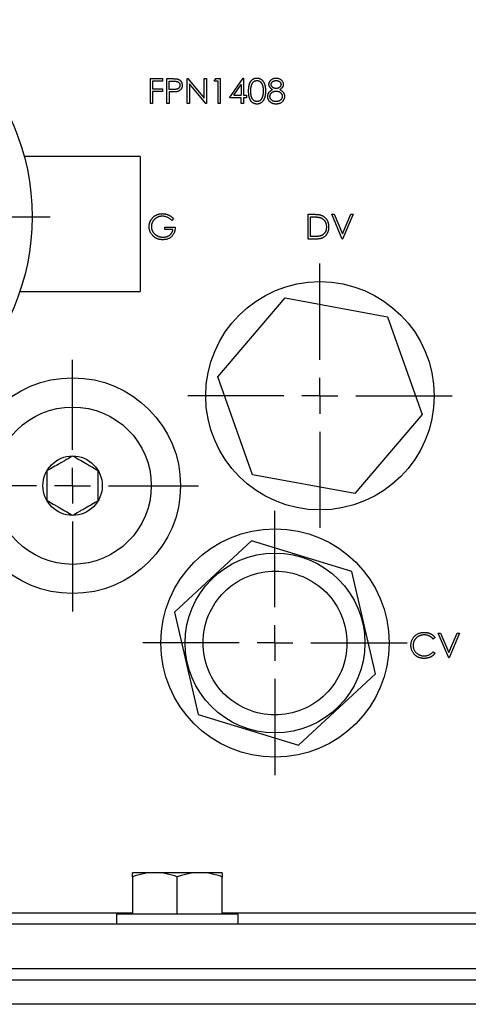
# Model space of a CAD drawing. Header units: inches. Extents: x 4 to 194, y 4 to 148.
# Tile 16 of 88: x 44.42 to 46.92, y 91.92 to 97.4. Entities that reach past the tile are written whole.
import ezdxf

# ---------------------------------------------------------------- set-up
doc = ezdxf.new("R2010")
doc.units = ezdxf.units.IN
doc.header["$LTSCALE"] = 18
doc.header["$MEASUREMENT"] = 0
doc.linetypes.add('CENTERX2', pattern=[0.8, 0.5, -0.1, 0.1, -0.1])
doc.layers.add('CENTER', color=40, linetype='CENTERX2')

# ---------------------------------------------------------------- blocks, each defined once
blk = doc.blocks.new('SW_CENTERMARKSYMBOL_1')
at = {"layer": 'CENTER', "color": 0}
for p, q in [((0, 0.2), (0, 0.735)), ((0, 0), (0, 0.1)), ((-0.2, 0), (-0.735, 0)), ((0, 0), (-0.1, 0)), ((0, 0), (0, -0.1)), ((0, 0), (0.1, 0)), ((0.2, 0), (0.735, 0)), ((0, -0.2), (0, -0.735))]:
    blk.add_line(p, q, dxfattribs=at)
blk = doc.blocks.new('SW_CENTERMARKSYMBOL_2')
at = {"layer": 'CENTER', "color": 0}
for p, q in [((0, 0.2), (0, 0.735)), ((0, 0), (0, 0.1)), ((-0.2, 0), (-0.735, 0)), ((0, 0), (-0.1, 0)), ((0, 0), (0, -0.1)), ((0, 0), (0.1, 0)), ((0.2, 0), (0.735, 0)), ((0, -0.2), (0, -0.735))]:
    blk.add_line(p, q, dxfattribs=at)
blk = doc.blocks.new('SW_CENTERMARKSYMBOL_3')
at = {"layer": 'CENTER', "color": 0}
for p, q in [((0, 0.2), (0, 0.7)), ((0, 0), (0, 0.1)), ((-0.2, 0), (-0.7, 0)), ((0, 0), (-0.1, 0)), ((0, 0), (0, -0.1)), ((0, 0), (0.1, 0)), ((0.2, 0), (0.7, 0)), ((0, -0.2), (0, -0.7))]:
    blk.add_line(p, q, dxfattribs=at)
blk = doc.blocks.new('SW_CENTERMARKSYMBOL_6')
at = {"layer": 'CENTER', "color": 0}
for p, q in [((0, 0.2), (0, 1.4)), ((0, 0), (0, 0.1)), ((-0.2, 0), (-1.4, 0)), ((0, 0), (-0.1, 0)), ((0, 0), (0, -0.1)), ((0, 0), (0.1, 0)), ((0.2, 0), (1.4, 0)), ((0, -0.2), (0, -1.4))]:
    blk.add_line(p, q, dxfattribs=at)

msp = doc.modelspace()

# ---------------------------------------------------------------- linework, layer by layer
for p, q in [((45.1492, 96.9299), (45.1492, 97.0677)), ((45.1492, 97.0677), (45.2163, 97.0677)), ((45.1616, 97.0536), (45.1616, 97.0112)), ((45.2163, 97.0536), (45.1616, 97.0536)), ((45.2163, 97.0677), (45.2163, 97.0536)), ((45.241, 97.0677), (45.2681, 97.0677)), ((45.241, 96.9299), (45.241, 97.0677)), ((45.2534, 97.0076), (45.2534, 97.0536)), ((45.2534, 97.0536), (45.2786, 97.0536)), ((45.3541, 97.0677), (45.3567, 97.0677)), ((45.3541, 96.9299), (45.3541, 97.0677)), ((45.3567, 97.0677), (45.4477, 96.9592)), ((45.4477, 96.9592), (45.4477, 97.0677)), ((45.4477, 97.0677), (45.4601, 97.0677)), ((45.4601, 97.0677), (45.4601, 96.9299)), ((45.5043, 97.0536), (45.5124, 97.0677)), ((45.5255, 97.0536), (45.5043, 97.0536)), ((45.5124, 97.0677), (45.5378, 97.0677)), ((45.5255, 96.9299), (45.5255, 97.0536)), ((45.5378, 97.0677), (45.5378, 96.9299)), ((45.5891, 96.9617), (45.6643, 97.0712)), ((45.6643, 97.0712), (45.6668, 97.0712)), ((45.6668, 97.0712), (45.6668, 96.9758)), ((45.1616, 97.0112), (45.2163, 97.0112)), ((45.2163, 96.997), (45.1616, 96.997)), ((45.1616, 96.997), (45.1616, 96.9299)), ((45.2163, 97.0112), (45.2163, 96.997)), ((45.2775, 97.0073), (45.2534, 97.0076)), ((45.2633, 96.9935), (45.2534, 96.9935)), ((45.2534, 96.9935), (45.2534, 96.9299)), ((45.4573, 96.9299), (45.3665, 97.0381)), ((45.3665, 97.0381), (45.3665, 96.9299)), ((45.6134, 96.9758), (45.6544, 97.0357)), ((45.6544, 97.0357), (45.6544, 96.9758)), ((45.6544, 96.9617), (45.5891, 96.9617)), ((45.6134, 96.9758), (45.6544, 96.9758)), ((45.6544, 96.9299), (45.6544, 96.9617)), ((45.6668, 96.9758), (45.6827, 96.9758)), ((45.6827, 96.9617), (45.6668, 96.9617)), ((45.6668, 96.9617), (45.6668, 96.9299)), ((45.6827, 96.9758), (45.6827, 96.9617)), ((45.1616, 96.9299), (45.1492, 96.9299)), ((45.2534, 96.9299), (45.241, 96.9299)), ((45.3665, 96.9299), (45.3541, 96.9299)), ((45.4601, 96.9299), (45.4573, 96.9299)), ((45.5378, 96.9299), (45.5255, 96.9299)), ((45.6668, 96.9299), (45.6544, 96.9299)), ((45.0917, 96.6339), (44.448, 96.6339)), ((45.0917, 96.6339), (45.0917, 95.8839)), ((45.2781, 96.2897), (45.2675, 96.2797)), ((46.027, 96.1754), (46.027, 96.3132)), ((46.027, 96.3132), (46.0548, 96.3132)), ((46.0393, 96.2991), (46.049, 96.2991)), ((46.0393, 96.1896), (46.0393, 96.2991)), ((46.216, 96.1754), (46.1577, 96.3132)), ((46.1577, 96.3132), (46.1709, 96.3132)), ((46.1709, 96.3132), (46.2169, 96.2047)), ((46.2169, 96.2047), (46.2628, 96.3132)), ((46.276, 96.3132), (46.2177, 96.1754)), ((46.2628, 96.3132), (46.276, 96.3132)), ((45.2287, 96.2284), (45.2287, 96.2426)), ((45.2287, 96.2426), (45.287, 96.2426)), ((45.2746, 96.2284), (45.2287, 96.2284)), ((46.0697, 96.1754), (46.027, 96.1754)), ((46.0551, 96.1896), (46.0393, 96.1896)), ((46.2177, 96.1754), (46.216, 96.1754)), ((44.4235, 95.8839), (45.0917, 95.8839)), ((45.524, 95.4089), (45.8987, 95.8481)), ((45.8987, 95.8481), (46.4665, 95.7432)), ((46.4665, 95.7432), (46.6595, 95.199)), ((45.717, 94.8647), (45.524, 95.4089)), ((46.6595, 95.199), (46.2848, 94.7598)), ((46.2848, 94.7598), (45.717, 94.8647)), ((45.7109, 94.4978), (45.2837, 94.1001)), ((46.269, 94.3267), (45.7109, 94.4978)), ((46.3998, 93.7578), (46.269, 94.3267)), ((45.2837, 94.1001), (45.4145, 93.5312)), ((46.8077, 93.8467), (46.7494, 93.9845)), ((46.7494, 93.9845), (46.7626, 93.9845)), ((46.7626, 93.9845), (46.8086, 93.8759)), ((46.8086, 93.8759), (46.8545, 93.9845)), ((46.8677, 93.9845), (46.8094, 93.8467)), ((46.8545, 93.9845), (46.8677, 93.9845)), ((46.7317, 93.9592), (46.7209, 93.9509)), ((46.7209, 93.8803), (46.7317, 93.8721)), ((46.8094, 93.8467), (46.8077, 93.8467)), ((45.9726, 93.36), (46.3998, 93.7578)), ((45.4145, 93.5312), (45.9726, 93.36)), ((45.1737, 92.6514), (45.0487, 92.6514)), ((45.0487, 92.6291), (45.0487, 92.4214)), ((45.4237, 92.6514), (45.1737, 92.6514)), ((45.2987, 92.4214), (45.2987, 92.6291)), ((45.5487, 92.6514), (45.4237, 92.6514)), ((45.5487, 92.4214), (45.5487, 92.6291)), ((43.7167, 92.4289), (45.0487, 92.4289)), ((44.9607, 92.4214), (44.9607, 92.3664)), ((45.6367, 92.4214), (44.9607, 92.4214)), ((45.5487, 92.4289), (46.9667, 92.4289)), ((45.6367, 92.3664), (45.6367, 92.4214)), ((34.2987, 92.3664), (48.2987, 92.3664)), ((48.2987, 92.1164), (34.2987, 92.1164)), ((50.3612, 92.0539), (32.2362, 92.0539)), ((50.3612, 91.9193), (32.2362, 91.9193))]:
    msp.add_line(p, q)
for centre, radius in [((43.1917, 96.2997), 1.3), ((46.0917, 95.3039), 0.635), ((44.7167, 94.8039), 0.6), ((44.7167, 94.8039), 0.4375), ((44.7167, 94.8039), 0.1652), ((45.8417, 93.9289), 0.635), ((45.8417, 93.9289), 0.5)]:
    msp.add_circle(centre, radius)
for points, knots in [([(45.2681, 97.0677), (45.2699, 97.0677), (45.2735, 97.0677), (45.2786, 97.0676), (45.2832, 97.0674), (45.2874, 97.0672), (45.2911, 97.0669), (45.2943, 97.0666), (45.2971, 97.0662), (45.2987, 97.0658), (45.2995, 97.0656)], [0, 0, 0, 0, 0.176956, 0.339055, 0.486318, 0.618781, 0.735619, 0.838742, 0.926457, 1, 1, 1, 1]), ([(45.2786, 97.0536), (45.2798, 97.0536), (45.282, 97.0535), (45.2852, 97.0534), (45.2882, 97.0532), (45.2909, 97.053), (45.2934, 97.0526), (45.2956, 97.0522), (45.2976, 97.0517), (45.2999, 97.051), (45.3024, 97.0499), (45.3052, 97.048), (45.3076, 97.0458), (45.3097, 97.0432), (45.3114, 97.0403), (45.3126, 97.0372), (45.3133, 97.034), (45.3134, 97.0318), (45.3135, 97.0307)], [0, 0, 0, 0, 0.0733423, 0.1414835, 0.2038974, 0.2618148, 0.3140872, 0.3620359, 0.4046698, 0.4425889, 0.5123904, 0.5816462, 0.6500132, 0.7208266, 0.7918025, 0.8607617, 0.9299562, 1, 1, 1, 1]), ([(45.2995, 97.0656), (45.3004, 97.0654), (45.3023, 97.0648), (45.305, 97.0638), (45.3076, 97.0626), (45.31, 97.0612), (45.3123, 97.0596), (45.3145, 97.0578), (45.3166, 97.0558), (45.3185, 97.0536), (45.3202, 97.0513), (45.3217, 97.0488), (45.323, 97.0461), (45.3241, 97.0433), (45.3248, 97.0404), (45.3254, 97.0373), (45.3258, 97.0341), (45.3258, 97.0319), (45.3258, 97.0307)], [0, 0, 0, 0, 0.062481, 0.12349, 0.183411, 0.243153, 0.302127, 0.36171, 0.421842, 0.482932, 0.544552, 0.605681, 0.66768, 0.729984, 0.794551, 0.860346, 0.928907, 1, 1, 1, 1]), ([(45.6951, 96.9987), (45.6951, 97.0009), (45.6951, 97.0052), (45.6954, 97.0115), (45.6958, 97.0173), (45.6965, 97.0228), (45.6973, 97.0279), (45.6983, 97.0326), (45.6995, 97.0369), (45.7008, 97.0409), (45.7024, 97.0445), (45.704, 97.0479), (45.7059, 97.0511), (45.7079, 97.054), (45.71, 97.0568), (45.7123, 97.0593), (45.7147, 97.0615), (45.7173, 97.0635), (45.72, 97.0653), (45.7228, 97.0669), (45.7257, 97.0683), (45.7286, 97.0693), (45.7316, 97.0702), (45.7347, 97.0708), (45.7379, 97.0712), (45.74, 97.0712), (45.7411, 97.0712)], [0, 0, 0, 0, 0.068595, 0.133246, 0.194313, 0.251279, 0.304513, 0.354235, 0.400481, 0.443411, 0.484015, 0.523252, 0.561042, 0.5979, 0.633518, 0.668314, 0.702496, 0.736685, 0.770293, 0.803437, 0.835913, 0.86846, 0.900847, 0.933467, 0.966258, 1, 1, 1, 1]), ([(45.7074, 96.9988), (45.7074, 97.0006), (45.7074, 97.0042), (45.7077, 97.0094), (45.708, 97.0143), (45.7085, 97.0188), (45.709, 97.0229), (45.7098, 97.0267), (45.7106, 97.0302), (45.7116, 97.0333), (45.7128, 97.0362), (45.714, 97.0389), (45.7154, 97.0413), (45.7169, 97.0436), (45.7185, 97.0458), (45.7202, 97.0477), (45.7221, 97.0495), (45.7247, 97.0516), (45.7281, 97.0537), (45.7325, 97.0557), (45.737, 97.0568), (45.74, 97.057), (45.7415, 97.0571)], [0, 0, 0, 0, 0.073302, 0.142286, 0.206253, 0.266017, 0.321612, 0.372532, 0.419497, 0.462398, 0.502825, 0.541489, 0.579034, 0.615143, 0.650298, 0.684912, 0.718701, 0.752189, 0.817245, 0.879117, 0.939613, 1, 1, 1, 1]), ([(45.7411, 97.0712), (45.7422, 97.0712), (45.7444, 97.0712), (45.7476, 97.0708), (45.7508, 97.0702), (45.7538, 97.0693), (45.7568, 97.0683), (45.7597, 97.0669), (45.7626, 97.0653), (45.7653, 97.0635), (45.768, 97.0615), (45.7705, 97.0592), (45.7728, 97.0566), (45.775, 97.0538), (45.7771, 97.0508), (45.779, 97.0475), (45.7808, 97.044), (45.7825, 97.0402), (45.7839, 97.0362), (45.7852, 97.0318), (45.7863, 97.0271), (45.7872, 97.0221), (45.7879, 97.0167), (45.7884, 97.011), (45.7886, 97.005), (45.7887, 97.0009), (45.7887, 96.9987)], [0, 0, 0, 0, 0.033788, 0.067194, 0.099862, 0.132567, 0.165151, 0.197913, 0.231319, 0.265083, 0.299255, 0.334399, 0.369943, 0.406284, 0.444064, 0.482998, 0.523354, 0.565537, 0.609613, 0.656391, 0.705885, 0.758325, 0.813832, 0.872795, 0.934722, 1, 1, 1, 1]), ([(45.7415, 97.0571), (45.7431, 97.057), (45.7461, 97.0568), (45.7505, 97.0557), (45.7548, 97.0537), (45.7583, 97.0516), (45.7609, 97.0495), (45.7628, 97.0476), (45.7646, 97.0456), (45.7662, 97.0433), (45.7678, 97.0408), (45.7692, 97.0381), (45.7705, 97.0352), (45.7717, 97.0321), (45.7728, 97.0287), (45.7738, 97.0251), (45.7745, 97.0213), (45.7752, 97.0172), (45.7757, 97.0129), (45.7761, 97.0084), (45.7763, 97.0037), (45.7763, 97.0004), (45.7763, 96.9988)], [0, 0, 0, 0, 0.059689, 0.119507, 0.181075, 0.246162, 0.279894, 0.314468, 0.350403, 0.387474, 0.426147, 0.466624, 0.508745, 0.553328, 0.600058, 0.649177, 0.700552, 0.754894, 0.811825, 0.871514, 0.934319, 1, 1, 1, 1]), ([(45.8081, 97.0359), (45.8082, 97.0373), (45.8083, 97.0403), (45.8094, 97.0447), (45.8111, 97.049), (45.8134, 97.0532), (45.8163, 97.0572), (45.8197, 97.0607), (45.8237, 97.0639), (45.8281, 97.0665), (45.8329, 97.0686), (45.838, 97.0701), (45.8432, 97.0711), (45.8467, 97.0712), (45.8485, 97.0712)], [0, 0, 0, 0, 0.074058, 0.14887, 0.226668, 0.307735, 0.391157, 0.473929, 0.557928, 0.644989, 0.733364, 0.821092, 0.909287, 1, 1, 1, 1]), ([(45.8205, 97.0357), (45.8205, 97.0364), (45.8205, 97.0378), (45.821, 97.0399), (45.8216, 97.0419), (45.8224, 97.0439), (45.8235, 97.0457), (45.8248, 97.0475), (45.8264, 97.0492), (45.8282, 97.0508), (45.8302, 97.0523), (45.8324, 97.0536), (45.8346, 97.0546), (45.837, 97.0556), (45.8396, 97.0562), (45.8422, 97.0568), (45.845, 97.057), (45.8469, 97.0571), (45.8478, 97.0571)], [0, 0, 0, 0, 0.055928, 0.110562, 0.164473, 0.219008, 0.274886, 0.332172, 0.391956, 0.455348, 0.52037, 0.584969, 0.649345, 0.715975, 0.783553, 0.852791, 0.924757, 1, 1, 1, 1]), ([(45.8478, 97.0571), (45.8489, 97.0571), (45.851, 97.057), (45.8541, 97.0567), (45.8569, 97.0562), (45.8596, 97.0555), (45.8621, 97.0545), (45.8643, 97.0534), (45.8664, 97.052), (45.8682, 97.0505), (45.8699, 97.0488), (45.8713, 97.0471), (45.8725, 97.0453), (45.8735, 97.0435), (45.8743, 97.0417), (45.8749, 97.0398), (45.8752, 97.0379), (45.8752, 97.0366), (45.8753, 97.0359)], [0, 0, 0, 0, 0.084513, 0.163644, 0.238615, 0.309808, 0.378004, 0.443951, 0.50748, 0.569985, 0.631231, 0.689153, 0.743752, 0.796938, 0.848916, 0.898966, 0.949098, 1, 1, 1, 1]), ([(45.8485, 97.0712), (45.8503, 97.0712), (45.8537, 97.0711), (45.8588, 97.0701), (45.8637, 97.0686), (45.8683, 97.0664), (45.8726, 97.0638), (45.8764, 97.0607), (45.8797, 97.0571), (45.8825, 97.0531), (45.8848, 97.0489), (45.8864, 97.0445), (45.8874, 97.04), (45.8876, 97.037), (45.8876, 97.0355)], [0, 0, 0, 0, 0.08941, 0.176306, 0.262626, 0.349446, 0.435498, 0.518928, 0.601355, 0.684256, 0.765807, 0.844877, 0.92228, 1, 1, 1, 1]), ([(45.2984, 96.9958), (45.2975, 96.9956), (45.2956, 96.9952), (45.2925, 96.9947), (45.2889, 96.9943), (45.2847, 96.994), (45.2801, 96.9938), (45.2749, 96.9936), (45.2693, 96.9935), (45.2653, 96.9935), (45.2633, 96.9935)], [0, 0, 0, 0, 0.075173, 0.164746, 0.268017, 0.385912, 0.517789, 0.663691, 0.824413, 1, 1, 1, 1]), ([(45.3135, 97.0307), (45.3134, 97.0295), (45.3133, 97.0273), (45.3126, 97.024), (45.3114, 97.0209), (45.3097, 97.018), (45.3075, 97.0154), (45.3051, 97.013), (45.3021, 97.0112), (45.2995, 97.01), (45.297, 97.0092), (45.295, 97.0087), (45.2927, 97.0083), (45.2901, 97.0079), (45.2873, 97.0077), (45.2843, 97.0075), (45.281, 97.0073), (45.2787, 97.0073), (45.2775, 97.0073)], [0, 0, 0, 0, 0.069889, 0.138362, 0.206026, 0.275616, 0.344915, 0.413493, 0.4836, 0.555873, 0.595122, 0.638417, 0.686772, 0.739425, 0.797504, 0.859966, 0.927462, 1, 1, 1, 1]), ([(45.3258, 97.0307), (45.3258, 97.0296), (45.3258, 97.0274), (45.3254, 97.0241), (45.3249, 97.021), (45.3241, 97.0181), (45.323, 97.0153), (45.3218, 97.0127), (45.3203, 97.0102), (45.3186, 97.0078), (45.3167, 97.0057), (45.3146, 97.0037), (45.3123, 97.0019), (45.3098, 97.0003), (45.3072, 96.9989), (45.3044, 96.9976), (45.3014, 96.9966), (45.2994, 96.996), (45.2984, 96.9958)], [0, 0, 0, 0, 0.070119, 0.137192, 0.202016, 0.264631, 0.326117, 0.38601, 0.445812, 0.505298, 0.564633, 0.624283, 0.683902, 0.743953, 0.805388, 0.868388, 0.933084, 1, 1, 1, 1]), ([(45.7411, 96.9264), (45.74, 96.9264), (45.7379, 96.9264), (45.7347, 96.9268), (45.7316, 96.9274), (45.7286, 96.9282), (45.7257, 96.9293), (45.7229, 96.9306), (45.7201, 96.9322), (45.7174, 96.9339), (45.7148, 96.9359), (45.7124, 96.9382), (45.7101, 96.9407), (45.708, 96.9434), (45.706, 96.9464), (45.7042, 96.9495), (45.7025, 96.953), (45.7009, 96.9566), (45.6995, 96.9606), (45.6983, 96.965), (45.6973, 96.9697), (45.6965, 96.9748), (45.6958, 96.9802), (45.6954, 96.9861), (45.6951, 96.9923), (45.6951, 96.9965), (45.6951, 96.9987)], [0, 0, 0, 0, 0.033787, 0.066622, 0.099285, 0.131361, 0.163585, 0.196104, 0.228902, 0.262158, 0.295991, 0.330218, 0.36506, 0.400951, 0.43762, 0.475708, 0.515381, 0.556414, 0.599765, 0.646424, 0.696431, 0.749782, 0.806573, 0.867436, 0.931887, 1, 1, 1, 1]), ([(45.7415, 96.9405), (45.74, 96.9406), (45.737, 96.9407), (45.7325, 96.9419), (45.7282, 96.9438), (45.7247, 96.946), (45.7221, 96.9481), (45.7202, 96.9499), (45.7185, 96.9519), (45.7168, 96.954), (45.7153, 96.9563), (45.714, 96.9588), (45.7127, 96.9614), (45.7116, 96.9643), (45.7106, 96.9674), (45.7097, 96.9709), (45.709, 96.9747), (45.7084, 96.9788), (45.708, 96.9833), (45.7077, 96.9882), (45.7074, 96.9934), (45.7074, 96.9969), (45.7074, 96.9988)], [0, 0, 0, 0, 0.060034, 0.120278, 0.182348, 0.247919, 0.281641, 0.315701, 0.350322, 0.385703, 0.421819, 0.459196, 0.497866, 0.538301, 0.58121, 0.628183, 0.679403, 0.734699, 0.794074, 0.858416, 0.927049, 1, 1, 1, 1]), ([(45.7887, 96.9987), (45.7887, 96.9966), (45.7886, 96.9925), (45.7884, 96.9865), (45.7879, 96.9808), (45.7872, 96.9755), (45.7863, 96.9705), (45.7852, 96.9658), (45.784, 96.9615), (45.7825, 96.9574), (45.7809, 96.9537), (45.7791, 96.9502), (45.7772, 96.9469), (45.7752, 96.9439), (45.773, 96.9411), (45.7706, 96.9385), (45.7681, 96.9362), (45.7654, 96.9341), (45.7626, 96.9323), (45.7598, 96.9307), (45.7569, 96.9294), (45.7539, 96.9283), (45.7508, 96.9274), (45.7476, 96.9268), (45.7444, 96.9264), (45.7422, 96.9264), (45.7411, 96.9264)], [0, 0, 0, 0, 0.065063, 0.126773, 0.185516, 0.240765, 0.29298, 0.34225, 0.388919, 0.432776, 0.474628, 0.514775, 0.553606, 0.591426, 0.628028, 0.663804, 0.698984, 0.733591, 0.767628, 0.801208, 0.834264, 0.866981, 0.89972, 0.932702, 0.966176, 1, 1, 1, 1]), ([(45.7763, 96.9988), (45.7763, 96.9971), (45.7763, 96.9939), (45.776, 96.9891), (45.7756, 96.9845), (45.7751, 96.98), (45.7743, 96.9758), (45.7735, 96.9717), (45.7724, 96.9679), (45.7715, 96.9654), (45.7711, 96.9641)], [0, 0, 0, 0, 0.141157, 0.277773, 0.409244, 0.535676, 0.657497, 0.775458, 0.889412, 1, 1, 1, 1]), ([(45.8011, 96.9689), (45.8011, 96.9699), (45.8011, 96.9718), (45.8014, 96.9746), (45.8019, 96.9773), (45.8026, 96.98), (45.8035, 96.9826), (45.8047, 96.9852), (45.8059, 96.9876), (45.8074, 96.99), (45.8092, 96.9923), (45.8112, 96.9946), (45.8134, 96.9968), (45.8159, 96.9989), (45.8186, 97.001), (45.8216, 97.0029), (45.8248, 97.0049), (45.8271, 97.0061), (45.8283, 97.0067)], [0, 0, 0, 0, 0.058854, 0.116315, 0.172675, 0.22878, 0.28458, 0.340257, 0.39663, 0.453507, 0.512318, 0.572648, 0.636022, 0.702363, 0.771483, 0.844184, 0.92007, 1, 1, 1, 1]), ([(45.8283, 97.0067), (45.8267, 97.0075), (45.8236, 97.0092), (45.8195, 97.0123), (45.8159, 97.0157), (45.8131, 97.0194), (45.8109, 97.0233), (45.8093, 97.0273), (45.8083, 97.0315), (45.8082, 97.0344), (45.8081, 97.0359)], [0, 0, 0, 0, 0.14586, 0.282426, 0.41085, 0.535029, 0.654701, 0.770133, 0.884556, 1, 1, 1, 1]), ([(45.8134, 96.9685), (45.8135, 96.9695), (45.8135, 96.9715), (45.814, 96.9744), (45.8148, 96.9772), (45.8159, 96.9799), (45.8173, 96.9825), (45.8191, 96.985), (45.8212, 96.9874), (45.8235, 96.9897), (45.8261, 96.9918), (45.8289, 96.9937), (45.8318, 96.9953), (45.8349, 96.9966), (45.8381, 96.9976), (45.8415, 96.9982), (45.845, 96.9987), (45.8474, 96.9988), (45.8486, 96.9988)], [0, 0, 0, 0, 0.0579206, 0.1148778, 0.1710008, 0.2278849, 0.2851509, 0.3444173, 0.4055766, 0.4699497, 0.5350162, 0.5994716, 0.6639182, 0.7284648, 0.7935026, 0.8601882, 0.9287313, 1, 1, 1, 1]), ([(45.8483, 97.0129), (45.8474, 97.0129), (45.8456, 97.013), (45.8429, 97.0133), (45.8404, 97.0139), (45.8379, 97.0147), (45.8355, 97.0156), (45.8331, 97.0168), (45.8309, 97.0183), (45.8288, 97.0199), (45.8269, 97.0217), (45.8252, 97.0235), (45.8237, 97.0254), (45.8226, 97.0274), (45.8216, 97.0294), (45.821, 97.0314), (45.8206, 97.0335), (45.8205, 97.0349), (45.8205, 97.0357)], [0, 0, 0, 0, 0.069169, 0.136708, 0.203117, 0.268916, 0.334646, 0.399903, 0.467099, 0.535245, 0.602445, 0.665185, 0.725502, 0.78249, 0.838076, 0.892174, 0.945436, 1, 1, 1, 1]), ([(45.8753, 97.0359), (45.8752, 97.035), (45.8751, 97.0331), (45.8744, 97.0303), (45.8733, 97.0275), (45.8717, 97.0248), (45.8698, 97.0222), (45.8675, 97.0198), (45.8648, 97.0177), (45.8618, 97.016), (45.8586, 97.0147), (45.8553, 97.0137), (45.8518, 97.013), (45.8495, 97.013), (45.8483, 97.0129)], [0, 0, 0, 0, 0.071443, 0.144646, 0.220858, 0.302293, 0.385924, 0.469194, 0.554666, 0.643442, 0.733162, 0.821506, 0.91031, 1, 1, 1, 1]), ([(45.8486, 96.9988), (45.8498, 96.9988), (45.852, 96.9987), (45.8553, 96.9983), (45.8585, 96.9976), (45.8616, 96.9966), (45.8645, 96.9954), (45.8673, 96.9939), (45.87, 96.9921), (45.8725, 96.99), (45.8748, 96.9878), (45.8768, 96.9855), (45.8785, 96.983), (45.8799, 96.9806), (45.881, 96.978), (45.8818, 96.9753), (45.8822, 96.9726), (45.8823, 96.9707), (45.8823, 96.9698)], [0, 0, 0, 0, 0.069643, 0.136952, 0.202995, 0.267775, 0.332398, 0.396936, 0.461997, 0.528608, 0.594093, 0.656546, 0.716174, 0.774225, 0.830819, 0.886937, 0.942661, 1, 1, 1, 1]), ([(45.8876, 97.0355), (45.8876, 97.034), (45.8875, 97.031), (45.8865, 97.0268), (45.885, 97.0228), (45.8828, 97.019), (45.88, 97.0155), (45.8766, 97.0122), (45.8726, 97.0092), (45.8696, 97.0075), (45.8681, 97.0067)], [0, 0, 0, 0, 0.121904, 0.2394126, 0.3554101, 0.4720907, 0.592859, 0.7187035, 0.8548924, 1, 1, 1, 1]), ([(45.8681, 97.0067), (45.8692, 97.0061), (45.8714, 97.0049), (45.8745, 97.0031), (45.8774, 97.0011), (45.8801, 96.9992), (45.8825, 96.9971), (45.8847, 96.995), (45.8866, 96.9928), (45.8883, 96.9906), (45.8898, 96.9883), (45.8911, 96.9859), (45.8922, 96.9835), (45.8931, 96.9809), (45.8938, 96.9783), (45.8943, 96.9756), (45.8946, 96.9728), (45.8947, 96.971), (45.8947, 96.97)], [0, 0, 0, 0, 0.079525, 0.1551, 0.22722, 0.295911, 0.362056, 0.42552, 0.485813, 0.544495, 0.60146, 0.657841, 0.713974, 0.769468, 0.82613, 0.882885, 0.940701, 1, 1, 1, 1]), ([(45.7711, 96.9641), (45.7708, 96.9632), (45.7701, 96.9613), (45.7688, 96.9586), (45.7675, 96.9561), (45.766, 96.9538), (45.7644, 96.9517), (45.7627, 96.9497), (45.7609, 96.9479), (45.7583, 96.9459), (45.7549, 96.9437), (45.7506, 96.9419), (45.7461, 96.9407), (45.7431, 96.9406), (45.7415, 96.9405)], [0, 0, 0, 0, 0.075949, 0.148549, 0.218996, 0.286119, 0.351826, 0.416074, 0.478265, 0.540325, 0.660405, 0.774606, 0.887187, 1, 1, 1, 1]), ([(45.8477, 96.9264), (45.8458, 96.9264), (45.8422, 96.9265), (45.837, 96.9271), (45.8321, 96.9281), (45.8275, 96.9296), (45.8233, 96.9314), (45.8195, 96.9338), (45.816, 96.9365), (45.8129, 96.9396), (45.8101, 96.9429), (45.8077, 96.9464), (45.8057, 96.9499), (45.804, 96.9536), (45.8027, 96.9573), (45.8018, 96.9611), (45.8012, 96.965), (45.8011, 96.9676), (45.8011, 96.9689)], [0, 0, 0, 0, 0.078556, 0.152863, 0.22356, 0.290375, 0.355403, 0.418291, 0.480389, 0.543073, 0.604924, 0.664398, 0.721943, 0.778375, 0.83383, 0.888861, 0.944089, 1, 1, 1, 1]), ([(45.8478, 96.9405), (45.8462, 96.9405), (45.8429, 96.9406), (45.8383, 96.9413), (45.8339, 96.9424), (45.8298, 96.944), (45.8261, 96.946), (45.8229, 96.9484), (45.82, 96.9511), (45.8177, 96.9543), (45.8158, 96.9576), (45.8144, 96.9612), (45.8136, 96.9648), (45.8135, 96.9672), (45.8134, 96.9685)], [0, 0, 0, 0, 0.099873, 0.195097, 0.285403, 0.373284, 0.457583, 0.538851, 0.618081, 0.697677, 0.775529, 0.851404, 0.925102, 1, 1, 1, 1]), ([(45.8843, 96.9415), (45.8832, 96.9403), (45.881, 96.9379), (45.8773, 96.9348), (45.8732, 96.9322), (45.8687, 96.93), (45.8639, 96.9284), (45.8588, 96.9272), (45.8534, 96.9265), (45.8496, 96.9264), (45.8477, 96.9264)], [0, 0, 0, 0, 0.119283, 0.237093, 0.354796, 0.474576, 0.59746, 0.724926, 0.858883, 1, 1, 1, 1]), ([(45.8823, 96.9698), (45.8823, 96.9688), (45.8823, 96.9669), (45.8818, 96.9641), (45.8811, 96.9614), (45.88, 96.9588), (45.8787, 96.9562), (45.8771, 96.9538), (45.8752, 96.9514), (45.873, 96.9492), (45.8706, 96.9471), (45.8679, 96.9454), (45.8651, 96.9438), (45.862, 96.9426), (45.8587, 96.9417), (45.8553, 96.941), (45.8516, 96.9406), (45.8491, 96.9405), (45.8478, 96.9405)], [0, 0, 0, 0, 0.057448, 0.113333, 0.168885, 0.224093, 0.280066, 0.337966, 0.397798, 0.459632, 0.522821, 0.585875, 0.649687, 0.714433, 0.781173, 0.850839, 0.923441, 1, 1, 1, 1]), ([(45.8947, 96.97), (45.8947, 96.9687), (45.8946, 96.9661), (45.8941, 96.9622), (45.8933, 96.9584), (45.8921, 96.9548), (45.8907, 96.9513), (45.8888, 96.9479), (45.8868, 96.9446), (45.8851, 96.9425), (45.8843, 96.9415)], [0, 0, 0, 0, 0.128158, 0.253673, 0.377325, 0.499385, 0.622918, 0.745839, 0.871395, 1, 1, 1, 1]), ([(45.1421, 96.2444), (45.1421, 96.246), (45.1422, 96.2492), (45.1427, 96.254), (45.1434, 96.2587), (45.1445, 96.2633), (45.1458, 96.2679), (45.1475, 96.2723), (45.1494, 96.2766), (45.1517, 96.2809), (45.1542, 96.285), (45.157, 96.2889), (45.16, 96.2925), (45.1632, 96.2959), (45.1666, 96.2991), (45.1703, 96.3021), (45.1741, 96.3048), (45.1782, 96.3073), (45.1825, 96.3095), (45.1869, 96.3115), (45.1914, 96.3131), (45.1961, 96.3145), (45.201, 96.3155), (45.2059, 96.3162), (45.211, 96.3167), (45.2145, 96.3168), (45.2162, 96.3168)], [0, 0, 0, 0, 0.0420394, 0.0835445, 0.1246431, 0.1653031, 0.2061707, 0.2469707, 0.2883293, 0.3299865, 0.3717975, 0.4127376, 0.4534593, 0.4940013, 0.5343807, 0.5749515, 0.6158917, 0.6572496, 0.6990066, 0.7404863, 0.7823252, 0.8245675, 0.8670412, 0.9104995, 0.9546192, 1, 1, 1, 1]), ([(45.2158, 96.3026), (45.2145, 96.3026), (45.2118, 96.3026), (45.2079, 96.3022), (45.2039, 96.3016), (45.2001, 96.3007), (45.1962, 96.2996), (45.1925, 96.2983), (45.1887, 96.2967), (45.1851, 96.2948), (45.1816, 96.2928), (45.1782, 96.2905), (45.1751, 96.2881), (45.1721, 96.2855), (45.1694, 96.2828), (45.1669, 96.2798), (45.1645, 96.2767), (45.1625, 96.2734), (45.1606, 96.2701), (45.1589, 96.2666), (45.1576, 96.2631), (45.1565, 96.2596), (45.1556, 96.256), (45.1549, 96.2524), (45.1546, 96.2487), (45.1545, 96.2462), (45.1545, 96.245)], [0, 0, 0, 0, 0.042841, 0.085571, 0.127719, 0.170068, 0.212787, 0.255482, 0.298877, 0.342861, 0.386528, 0.429532, 0.471886, 0.513729, 0.555082, 0.596535, 0.63812, 0.679822, 0.721331, 0.761888, 0.802199, 0.841806, 0.88106, 0.920633, 0.960101, 1, 1, 1, 1]), ([(45.2675, 96.2797), (45.2656, 96.2815), (45.2618, 96.285), (45.2557, 96.2897), (45.2492, 96.2936), (45.2425, 96.2969), (45.2358, 96.2994), (45.229, 96.3013), (45.2224, 96.3024), (45.218, 96.3026), (45.2158, 96.3026)], [0, 0, 0, 0, 0.136144, 0.269043, 0.398517, 0.5271, 0.652283, 0.77168, 0.887495, 1, 1, 1, 1]), ([(45.2162, 96.3168), (45.2177, 96.3168), (45.2205, 96.3167), (45.2247, 96.3164), (45.2288, 96.3159), (45.2329, 96.3152), (45.2369, 96.3143), (45.2409, 96.3132), (45.2448, 96.3119), (45.2486, 96.3104), (45.2524, 96.3086), (45.2562, 96.3067), (45.2599, 96.3045), (45.2636, 96.302), (45.2673, 96.2993), (45.2709, 96.2963), (45.2746, 96.2931), (45.277, 96.2909), (45.2781, 96.2897)], [0, 0, 0, 0, 0.061617, 0.122179, 0.182216, 0.241864, 0.30096, 0.359969, 0.419033, 0.478069, 0.537993, 0.59896, 0.661321, 0.725248, 0.79122, 0.858746, 0.928318, 1, 1, 1, 1]), ([(46.049, 96.2991), (46.0514, 96.2991), (46.056, 96.2991), (46.0626, 96.2989), (46.0686, 96.2986), (46.0742, 96.2982), (46.0792, 96.2976), (46.0837, 96.297), (46.0877, 96.2962), (46.0902, 96.2956), (46.0914, 96.2952)], [0, 0, 0, 0, 0.167024, 0.32181, 0.464407, 0.594889, 0.713417, 0.820715, 0.915681, 1, 1, 1, 1]), ([(46.0548, 96.3132), (46.0572, 96.3132), (46.0619, 96.3132), (46.0686, 96.313), (46.0749, 96.3126), (46.0806, 96.3121), (46.0858, 96.3114), (46.0905, 96.3105), (46.0947, 96.3095), (46.0973, 96.3087), (46.0985, 96.3083)], [0, 0, 0, 0, 0.164289, 0.317406, 0.458844, 0.589367, 0.707831, 0.81577, 0.91288, 1, 1, 1, 1]), ([(46.0914, 96.2952), (46.0927, 96.2948), (46.0955, 96.2939), (46.0994, 96.2922), (46.1031, 96.2902), (46.1066, 96.288), (46.1098, 96.2854), (46.1128, 96.2826), (46.1156, 96.2795), (46.1181, 96.2762), (46.1204, 96.2726), (46.1223, 96.2689), (46.124, 96.2649), (46.1253, 96.2608), (46.1264, 96.2565), (46.1271, 96.2521), (46.1276, 96.2474), (46.1276, 96.2442), (46.1277, 96.2426)], [0, 0, 0, 0, 0.063993, 0.12592, 0.186874, 0.246558, 0.305884, 0.365135, 0.425, 0.485666, 0.546916, 0.608206, 0.669976, 0.732826, 0.796774, 0.862187, 0.929849, 1, 1, 1, 1]), ([(46.0985, 96.3083), (46.1001, 96.3077), (46.1032, 96.3065), (46.1077, 96.3042), (46.112, 96.3016), (46.1159, 96.2988), (46.1196, 96.2955), (46.1231, 96.292), (46.1262, 96.2881), (46.1291, 96.2839), (46.1317, 96.2795), (46.1339, 96.2749), (46.1358, 96.27), (46.1373, 96.2649), (46.1385, 96.2596), (46.1394, 96.2541), (46.1399, 96.2484), (46.14, 96.2446), (46.14, 96.2426)], [0, 0, 0, 0, 0.061545, 0.121694, 0.181155, 0.239875, 0.298702, 0.357647, 0.417605, 0.478494, 0.540407, 0.602345, 0.665004, 0.728559, 0.793651, 0.860534, 0.929236, 1, 1, 1, 1]), ([(45.159, 96.198), (45.1577, 96.1997), (45.155, 96.203), (45.1516, 96.2083), (45.1486, 96.2139), (45.1463, 96.2196), (45.1444, 96.2255), (45.1431, 96.2316), (45.1423, 96.238), (45.1422, 96.2422), (45.1421, 96.2444)], [0, 0, 0, 0, 0.127896, 0.253668, 0.376738, 0.499344, 0.621999, 0.745699, 0.871345, 1, 1, 1, 1]), ([(45.1545, 96.245), (45.1545, 96.2437), (45.1546, 96.2411), (45.155, 96.2374), (45.1557, 96.2336), (45.1566, 96.2299), (45.1578, 96.2263), (45.1593, 96.2227), (45.161, 96.2192), (45.163, 96.2157), (45.1652, 96.2123), (45.1677, 96.2092), (45.1703, 96.2061), (45.1732, 96.2033), (45.1763, 96.2007), (45.1795, 96.1983), (45.183, 96.196), (45.1867, 96.1939), (45.1905, 96.1921), (45.1944, 96.1904), (45.1984, 96.1891), (45.2025, 96.188), (45.2067, 96.1871), (45.211, 96.1865), (45.2154, 96.1861), (45.2183, 96.1861), (45.2198, 96.186)], [0, 0, 0, 0, 0.038994, 0.077882, 0.116652, 0.155416, 0.194618, 0.234261, 0.274547, 0.315667, 0.35702, 0.398083, 0.439098, 0.479833, 0.521274, 0.562841, 0.605292, 0.648409, 0.691727, 0.735149, 0.778369, 0.821661, 0.865524, 0.909731, 0.954523, 1, 1, 1, 1]), ([(45.287, 96.2426), (45.2869, 96.2399), (45.2868, 96.2348), (45.2859, 96.2273), (45.2844, 96.2202), (45.2823, 96.2135), (45.2797, 96.2072), (45.2765, 96.2013), (45.2727, 96.1959), (45.2684, 96.1909), (45.2635, 96.1865), (45.2583, 96.1826), (45.2526, 96.1792), (45.2466, 96.1766), (45.2402, 96.1745), (45.2334, 96.173), (45.2262, 96.1721), (45.2212, 96.172), (45.2187, 96.1719)], [0, 0, 0, 0, 0.071272, 0.139493, 0.204635, 0.267406, 0.328446, 0.388397, 0.447734, 0.507392, 0.566768, 0.625478, 0.684067, 0.743248, 0.804033, 0.866499, 0.931723, 1, 1, 1, 1]), ([(45.2198, 96.186), (45.2216, 96.1861), (45.2251, 96.1862), (45.2302, 96.1867), (45.2352, 96.1876), (45.2399, 96.1889), (45.2445, 96.1906), (45.2488, 96.1926), (45.2529, 96.195), (45.2568, 96.1978), (45.2603, 96.2008), (45.2636, 96.2041), (45.2664, 96.2076), (45.2688, 96.2114), (45.2709, 96.2153), (45.2725, 96.2195), (45.2738, 96.2239), (45.2743, 96.2269), (45.2746, 96.2284)], [0, 0, 0, 0, 0.07063, 0.138694, 0.204918, 0.269441, 0.332636, 0.395302, 0.457764, 0.520657, 0.582852, 0.643315, 0.70258, 0.760908, 0.81949, 0.878269, 0.938491, 1, 1, 1, 1]), ([(46.14, 96.2426), (46.14, 96.2409), (46.1399, 96.2375), (46.1395, 96.2326), (46.1389, 96.2278), (46.1379, 96.2232), (46.1367, 96.2187), (46.1352, 96.2143), (46.1334, 96.2102), (46.1313, 96.2062), (46.1291, 96.2024), (46.1267, 96.1988), (46.1241, 96.1955), (46.1213, 96.1925), (46.1184, 96.1897), (46.1153, 96.1872), (46.1121, 96.1849), (46.1087, 96.1829), (46.105, 96.1811), (46.1009, 96.1796), (46.0966, 96.1783), (46.0919, 96.1773), (46.0868, 96.1764), (46.0814, 96.1759), (46.0756, 96.1755), (46.0717, 96.1755), (46.0697, 96.1754)], [0, 0, 0, 0, 0.046081, 0.090807, 0.134295, 0.177024, 0.218823, 0.260244, 0.30108, 0.341614, 0.381583, 0.42012, 0.458075, 0.494738, 0.531195, 0.566934, 0.602713, 0.638327, 0.674853, 0.713467, 0.754442, 0.797815, 0.843989, 0.893072, 0.944963, 1, 1, 1, 1]), ([(46.1277, 96.2426), (46.1276, 96.2411), (46.1276, 96.2381), (46.1271, 96.2337), (46.1265, 96.2295), (46.1255, 96.2254), (46.1243, 96.2215), (46.1227, 96.2178), (46.1209, 96.2143), (46.1188, 96.211), (46.1165, 96.2079), (46.114, 96.205), (46.1113, 96.2024), (46.1083, 96.2), (46.1052, 96.1979), (46.1018, 96.196), (46.0983, 96.1944), (46.0958, 96.1935), (46.0945, 96.1931)], [0, 0, 0, 0, 0.071536, 0.140328, 0.207105, 0.272194, 0.335537, 0.397697, 0.459149, 0.520469, 0.581118, 0.64032, 0.699421, 0.758217, 0.816875, 0.876662, 0.937585, 1, 1, 1, 1]), ([(45.2187, 96.1719), (45.2172, 96.1719), (45.2141, 96.172), (45.2096, 96.1723), (45.2052, 96.1728), (45.2009, 96.1735), (45.1967, 96.1744), (45.1927, 96.1755), (45.1887, 96.1769), (45.1849, 96.1784), (45.1813, 96.1801), (45.1777, 96.1821), (45.1743, 96.1842), (45.171, 96.1865), (45.1678, 96.1891), (45.1647, 96.1919), (45.1618, 96.1948), (45.1599, 96.1969), (45.159, 96.198)], [0, 0, 0, 0, 0.069237, 0.136557, 0.202094, 0.266464, 0.329769, 0.391879, 0.453271, 0.514115, 0.57439, 0.634142, 0.693923, 0.754152, 0.81447, 0.875661, 0.937348, 1, 1, 1, 1]), ([(46.0945, 96.1931), (46.0935, 96.1928), (46.0914, 96.1922), (46.0878, 96.1915), (46.0837, 96.1909), (46.079, 96.1904), (46.0738, 96.19), (46.0681, 96.1898), (46.0618, 96.1896), (46.0574, 96.1896), (46.0551, 96.1896)], [0, 0, 0, 0, 0.078677, 0.170258, 0.274976, 0.393254, 0.524451, 0.669372, 0.828099, 1, 1, 1, 1]), ([(44.7167, 94.9685), (44.7056, 94.9621), (44.6942, 94.9555), (44.6765, 94.9453), (44.6705, 94.9418), (44.6583, 94.9347), (44.652, 94.9311), (44.6333, 94.9203), (44.6211, 94.9133), (44.597, 94.8993), (44.5854, 94.8927), (44.5742, 94.8862)], [0, 0, 0, 0, 0.25, 0.25, 0.375, 0.375, 0.5, 0.5, 0.75, 0.75, 1, 1, 1, 1]), ([(44.8592, 94.8862), (44.8481, 94.8926), (44.8367, 94.8992), (44.819, 94.9094), (44.813, 94.9129), (44.8008, 94.92), (44.7945, 94.9236), (44.7758, 94.9344), (44.7636, 94.9414), (44.7395, 94.9554), (44.7279, 94.962), (44.7167, 94.9685)], [0, 0, 0, 0, 0.25, 0.25, 0.375, 0.375, 0.5, 0.5, 0.75, 0.75, 1, 1, 1, 1]), ([(44.5742, 94.8862), (44.5742, 94.8734), (44.5742, 94.8602), (44.5742, 94.8398), (44.5742, 94.8329), (44.5742, 94.8188), (44.5742, 94.8115), (44.5742, 94.7898), (44.5742, 94.7756), (44.5742, 94.748), (44.5742, 94.7346), (44.5742, 94.7217)], [0, 0, 0, 0, 0.25, 0.25, 0.375, 0.375, 0.5, 0.5, 0.75, 0.75, 1, 1, 1, 1]), ([(44.8592, 94.7217), (44.8592, 94.7345), (44.8592, 94.7476), (44.8592, 94.768), (44.8592, 94.775), (44.8592, 94.7891), (44.8592, 94.7964), (44.8592, 94.8181), (44.8592, 94.8322), (44.8592, 94.8599), (44.8592, 94.8733), (44.8592, 94.8862)], [0, 0, 0, 0, 0.25, 0.25, 0.375, 0.375, 0.5, 0.5, 0.75, 0.75, 1, 1, 1, 1]), ([(44.5742, 94.7217), (44.5854, 94.7152), (44.5968, 94.7087), (44.6145, 94.6985), (44.6205, 94.695), (44.6327, 94.6879), (44.639, 94.6843), (44.6577, 94.6735), (44.6699, 94.6664), (44.694, 94.6525), (44.7055, 94.6459), (44.7167, 94.6394)], [0, 0, 0, 0, 0.25, 0.25, 0.375, 0.375, 0.5, 0.5, 0.75, 0.75, 1, 1, 1, 1]), ([(44.7167, 94.6394), (44.7279, 94.6458), (44.7393, 94.6524), (44.757, 94.6626), (44.763, 94.6661), (44.7752, 94.6731), (44.7815, 94.6768), (44.8002, 94.6876), (44.8124, 94.6946), (44.8365, 94.7085), (44.848, 94.7152), (44.8592, 94.7217)], [0, 0, 0, 0, 0.25, 0.25, 0.375, 0.375, 0.5, 0.5, 0.75, 0.75, 1, 1, 1, 1]), ([(45.7245, 93.5465), (45.6231, 93.5776), (45.5381, 93.6477), (45.4387, 93.8352), (45.4282, 93.9448), (45.4904, 94.1476), (45.5606, 94.2326), (45.748, 94.332), (45.8576, 94.3425), (45.959, 94.3114)], [0, 0, 0, 0, 0.25, 0.25, 0.5, 0.5, 0.75, 0.75, 1, 1, 1, 1]), ([(45.959, 94.3114), (46.0604, 94.2803), (46.1454, 94.2101), (46.2448, 94.0227), (46.2553, 93.9131), (46.1931, 93.7102), (46.1229, 93.6253), (45.9355, 93.5259), (45.8259, 93.5154), (45.7245, 93.5465)], [0, 0, 0, 0, 0.25, 0.25, 0.5, 0.5, 0.75, 0.75, 1, 1, 1, 1]), ([(46.5974, 93.9164), (46.5975, 93.9189), (46.5976, 93.9237), (46.5987, 93.9309), (46.6003, 93.9378), (46.6026, 93.9443), (46.6056, 93.9506), (46.6093, 93.9565), (46.6136, 93.9622), (46.6185, 93.9674), (46.6239, 93.9723), (46.6297, 93.9765), (46.6359, 93.98), (46.6424, 93.983), (46.6492, 93.9852), (46.6564, 93.9868), (46.6639, 93.9878), (46.669, 93.988), (46.6716, 93.988)], [0, 0, 0, 0, 0.0645578, 0.1270135, 0.1879548, 0.2480139, 0.3077477, 0.3682345, 0.4294698, 0.4927434, 0.5562578, 0.6182168, 0.6796555, 0.7412455, 0.8034153, 0.8668155, 0.9323283, 1, 1, 1, 1]), ([(46.6708, 93.9739), (46.6694, 93.9739), (46.6667, 93.9738), (46.6626, 93.9734), (46.6586, 93.9728), (46.6547, 93.972), (46.6508, 93.9709), (46.647, 93.9695), (46.6434, 93.9679), (46.6398, 93.9661), (46.6363, 93.9641), (46.633, 93.9619), (46.63, 93.9595), (46.6271, 93.9569), (46.6244, 93.9542), (46.6219, 93.9514), (46.6197, 93.9483), (46.6176, 93.9451), (46.6158, 93.9418), (46.6142, 93.9383), (46.6128, 93.9347), (46.6117, 93.9311), (46.6109, 93.9273), (46.6103, 93.9234), (46.6099, 93.9195), (46.6098, 93.9168), (46.6098, 93.9154)], [0, 0, 0, 0, 0.043955, 0.087502, 0.130463, 0.172752, 0.215403, 0.25765, 0.300153, 0.343121, 0.385925, 0.427686, 0.468818, 0.509492, 0.549883, 0.58998, 0.630405, 0.670869, 0.711384, 0.751627, 0.791776, 0.832459, 0.873319, 0.914543, 0.956924, 1, 1, 1, 1]), ([(46.7209, 93.9509), (46.7201, 93.9518), (46.7186, 93.9537), (46.7161, 93.9562), (46.7135, 93.9586), (46.7109, 93.9609), (46.708, 93.9629), (46.7051, 93.9648), (46.7021, 93.9665), (46.6979, 93.9686), (46.6924, 93.9707), (46.6855, 93.9725), (46.6783, 93.9737), (46.6733, 93.9738), (46.6708, 93.9739)], [0, 0, 0, 0, 0.063163, 0.125475, 0.187121, 0.248294, 0.309295, 0.36985, 0.430973, 0.492456, 0.616148, 0.740844, 0.868183, 1, 1, 1, 1]), ([(46.6716, 93.988), (46.6732, 93.988), (46.6763, 93.988), (46.6809, 93.9876), (46.6855, 93.987), (46.6898, 93.9862), (46.6941, 93.9851), (46.6983, 93.9838), (46.7024, 93.9822), (46.7063, 93.9805), (46.7101, 93.9785), (46.7137, 93.9763), (46.7171, 93.9739), (46.7204, 93.9714), (46.7235, 93.9686), (46.7265, 93.9657), (46.7292, 93.9625), (46.7309, 93.9603), (46.7317, 93.9592)], [0, 0, 0, 0, 0.0685475, 0.1356829, 0.201215, 0.2656822, 0.3292668, 0.3923954, 0.4550698, 0.5171269, 0.57879, 0.6397399, 0.7001915, 0.7598062, 0.8196283, 0.8793548, 0.9395116, 1, 1, 1, 1]), ([(46.6149, 93.8673), (46.6135, 93.869), (46.6108, 93.8724), (46.6072, 93.8779), (46.6042, 93.8837), (46.6017, 93.8897), (46.5998, 93.896), (46.5985, 93.9026), (46.5976, 93.9094), (46.5975, 93.914), (46.5974, 93.9164)], [0, 0, 0, 0, 0.124329, 0.247156, 0.36878, 0.490734, 0.613614, 0.738958, 0.867311, 1, 1, 1, 1]), ([(46.6098, 93.9154), (46.6099, 93.9134), (46.61, 93.9094), (46.6108, 93.9036), (46.6121, 93.8979), (46.6141, 93.8926), (46.6166, 93.8875), (46.6196, 93.8827), (46.6232, 93.8781), (46.6273, 93.8739), (46.6318, 93.87), (46.6367, 93.8666), (46.6418, 93.8637), (46.6472, 93.8613), (46.6529, 93.8595), (46.6589, 93.8582), (46.6652, 93.8574), (46.6695, 93.8573), (46.6717, 93.8573)], [0, 0, 0, 0, 0.064323, 0.12629, 0.186726, 0.246146, 0.305576, 0.365429, 0.426326, 0.48884, 0.551725, 0.613919, 0.675484, 0.737334, 0.800229, 0.864502, 0.931041, 1, 1, 1, 1]), ([(46.6718, 93.8432), (46.6703, 93.8432), (46.6673, 93.8432), (46.663, 93.8435), (46.6588, 93.844), (46.6547, 93.8446), (46.6507, 93.8454), (46.6469, 93.8465), (46.6432, 93.8477), (46.6395, 93.8491), (46.636, 93.8507), (46.6326, 93.8525), (46.6294, 93.8545), (46.6262, 93.8567), (46.6232, 93.859), (46.6203, 93.8616), (46.6175, 93.8643), (46.6158, 93.8663), (46.6149, 93.8673)], [0, 0, 0, 0, 0.069663, 0.13775, 0.203917, 0.26878, 0.332414, 0.394754, 0.45618, 0.516996, 0.577396, 0.637198, 0.696999, 0.756756, 0.816554, 0.876948, 0.938132, 1, 1, 1, 1]), ([(46.6717, 93.8573), (46.6741, 93.8574), (46.6788, 93.8575), (46.6858, 93.8586), (46.6924, 93.8604), (46.6988, 93.8629), (46.7048, 93.8662), (46.7105, 93.8701), (46.716, 93.8748), (46.7192, 93.8784), (46.7209, 93.8803)], [0, 0, 0, 0, 0.128515, 0.252949, 0.374755, 0.49594, 0.617181, 0.740909, 0.867811, 1, 1, 1, 1]), ([(46.7317, 93.8721), (46.7308, 93.8709), (46.7291, 93.8687), (46.7263, 93.8655), (46.7233, 93.8626), (46.7202, 93.8598), (46.7169, 93.8572), (46.7134, 93.8548), (46.7098, 93.8526), (46.7061, 93.8506), (46.7022, 93.8489), (46.6982, 93.8474), (46.694, 93.8461), (46.6898, 93.845), (46.6854, 93.8442), (46.681, 93.8436), (46.6764, 93.8432), (46.6733, 93.8432), (46.6718, 93.8432)], [0, 0, 0, 0, 0.061674, 0.123053, 0.183475, 0.243727, 0.304279, 0.364863, 0.425946, 0.487391, 0.54922, 0.611144, 0.673529, 0.736961, 0.800785, 0.866013, 0.932101, 1, 1, 1, 1])]:
    msp.add_open_spline(points, degree=3, knots=knots)
for points in [[(45.1737, 92.6514), (45.1311, 92.6514), (45.0896, 92.6427), (45.0487, 92.6291)], [(45.0487, 92.6291), (45.0487, 92.6427), (45.0487, 92.6514), (45.0487, 92.6514)], [(45.2987, 92.6291), (45.2579, 92.6427), (45.2164, 92.6514), (45.1737, 92.6514)], [(45.4237, 92.6514), (45.3811, 92.6514), (45.3396, 92.6427), (45.2987, 92.6291)], [(45.5487, 92.6291), (45.5079, 92.6427), (45.4664, 92.6514), (45.4237, 92.6514)], [(45.5487, 92.6514), (45.5487, 92.6514), (45.5487, 92.6427), (45.5487, 92.6291)]]:
    msp.add_open_spline(points, degree=3)

# ---------------------------------------------------------------- block references
at = {"layer": 'CENTER'}
for name, p in [('SW_CENTERMARKSYMBOL_6', (43.1917, 96.2997)), ('SW_CENTERMARKSYMBOL_2', (46.0917, 95.3039)), ('SW_CENTERMARKSYMBOL_3', (44.7167, 94.8039)), ('SW_CENTERMARKSYMBOL_1', (45.8417, 93.9289))]:
    msp.add_blockref(name, p, dxfattribs=at)

doc.saveas('drawing.dxf')
